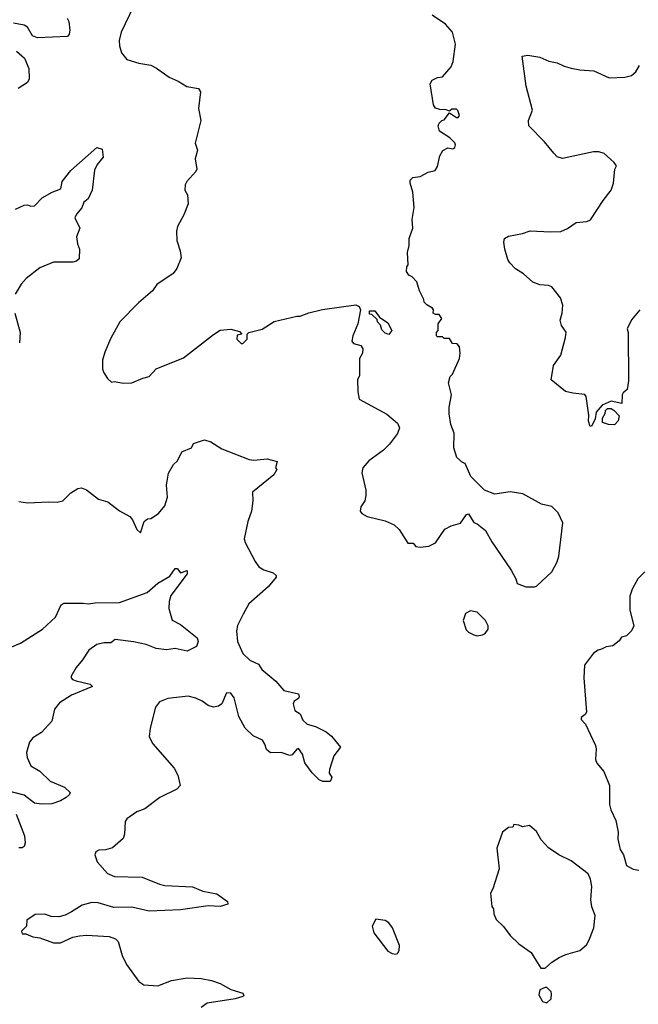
# Model space of a CAD drawing. Extents: x 1550320 to 1685906, y 509093 to 640511.
# Tile 160 of 256: x 1610320 to 1613882, y 597844 to 603516. Entities that reach past the tile are written whole.
import ezdxf

# ---------------------------------------------------------------- set-up
doc = ezdxf.new("R2010")
doc.units = 0

msp = doc.modelspace()

# ---------------------------------------------------------------- linework, layer by layer
at = {"layer": '0CON20XD'}
for points in [[(1610975, 603592.5), (1610904, 603445), (1610893, 603397), (1610894.3, 603365), (1610906.2, 603325), (1610937.7, 603287.7), (1611005.8, 603265.8), (1611075, 603254.3), (1611107.7, 603237.7), (1611180, 603185), (1611232.7, 603162.7), (1611282.3, 603132.3), (1611349.5, 603119.5), (1611360.7, 603100.7), (1611348.8, 603005), (1611363.3, 602935), (1611331.2, 602805), (1611343.3, 602765), (1611331.2, 602715), (1611340, 602655), (1611335, 602642.5), (1611282.5, 602585), (1611272.5, 602565), (1611270, 602535), (1611287, 602507), (1611290, 602455), (1611265, 602392.5), (1611228.8, 602325), (1611222.3, 602297.7), (1611223.9, 602243.9), (1611243.8, 602185), (1611248.8, 602145), (1611225, 602082.5), (1611203.3, 602055), (1611108.8, 601991.2), (1611083.8, 601955), (1611003.8, 601885), (1610896.7, 601775), (1610842.3, 601677.7), (1610809.5, 601600.5), (1610796.7, 601555), (1610797.5, 601505), (1610802.5, 601485), (1610825, 601450), (1610848.3, 601428.3), (1610865, 601432.5), (1610915, 601422), (1610965.5, 601424.5), (1611028.3, 601451.7), (1611065, 601460), (1611105, 601504.3), (1611262.3, 601567.7), (1611435, 601702.5), (1611475, 601727.5), (1611535, 601732.5), (1611585, 601720), (1611600, 601705), (1611571.7, 601698.3), (1611570, 601675), (1611595, 601650), (1611605, 601650), (1611630, 601675), (1611630, 601705), (1611640, 601715), (1611715.9, 601734.1), (1611785, 601776.7), (1611915, 601807.5), (1611935, 601807.5), (1611985, 601827.5), (1612063.6, 601846.4), (1612255, 601873.3), (1612273.9, 601863.9), (1612283.3, 601845), (1612266.7, 601765), (1612237.5, 601695), (1612233.3, 601665), (1612241.2, 601651.2), (1612285, 601640), (1612295, 601620), (1612293.3, 601595), (1612276.2, 601565), (1612276.9, 601465), (1612265.7, 601444.3), (1612267, 601373), (1612275, 601330), (1612433.8, 601243.8), (1612495, 601192.5), (1612506.2, 601165), (1612495, 601132.5), (1612449.7, 601070.3), (1612415, 601036.2), (1612330, 600975), (1612296.1, 600933.9), (1612290, 600905), (1612313.8, 600805), (1612313.8, 600775), (1612306.7, 600745), (1612285, 600710), (1612280, 600685), (1612290.7, 600670.7), (1612320, 600655), (1612425, 600630), (1612476.1, 600606.1), (1612505, 600580), (1612555, 600500), (1612585, 600500), (1612601.7, 600481.7), (1612625, 600477.5), (1612675, 600482.5), (1612715, 600503.3), (1612768.8, 600581.2), (1612805, 600600), (1612857.5, 600615), (1612892.5, 600665), (1612905, 600670), (1612935, 600620), (1612955, 600612.5), (1613002.9, 600572.9), (1613038.6, 600508.6), (1613150, 600345), (1613177.5, 600295), (1613185, 600267.5), (1613235, 600250), (1613285, 600248.8), (1613295, 600253.3)], [(1610592.5, 603525), (1610602.5, 603505), (1610609.2, 603455), (1610605, 603432.5), (1610595, 603420), (1610421.7, 603411.7), (1610394.1, 603424.1), (1610365, 603473.8), (1610345, 603484.3), (1610285, 603495.8)], [(1613295, 600253.3), (1613383.8, 600335), (1613415, 600393.3), (1613424.5, 600425.5), (1613447.8, 600617.8), (1613420, 600675), (1613385, 600712.5), (1613325, 600726.2), (1613217.5, 600785), (1613145, 600796), (1613055, 600783.8), (1612996.4, 600806.4), (1612917.5, 600885), (1612885, 600960), (1612870, 600965), (1612837.5, 600995), (1612819.3, 601049.3), (1612822.5, 601135), (1612803.3, 601185), (1612793.6, 601246.4), (1612793.6, 601283.6), (1612806.2, 601355), (1612790, 601425), (1612798.3, 601461.7), (1612812.5, 601475), (1612852.5, 601565), (1612856.7, 601595), (1612851.7, 601631.7), (1612838.3, 601648.3), (1612811.7, 601651.7), (1612795, 601680), (1612765, 601680), (1612755, 601690), (1612725, 601690), (1612720, 601695), (1612720, 601715), (1612730, 601725), (1612730, 601765), (1612750, 601795), (1612735, 601817.5), (1612715, 601817.5), (1612700, 601825), (1612702.5, 601845), (1612697.5, 601855), (1612665, 601873.3), (1612648.3, 601888.3), (1612647.5, 601905), (1612622.5, 601955), (1612607, 602007), (1612580, 602035), (1612560, 602045), (1612547.5, 602065), (1612548.3, 602091.7), (1612557.5, 602105), (1612552.5, 602175), (1612562.5, 602215), (1612563.3, 602255), (1612583.3, 602315), (1612580, 602365), (1612590.8, 602435), (1612583.6, 602523.6), (1612567.5, 602575), (1612568.3, 602591.7), (1612583, 602607), (1612625, 602613.3), (1612672.3, 602637.7), (1612713, 602647), (1612725, 602670), (1612738.3, 602731.7), (1612757, 602763), (1612785, 602777.5), (1612815, 602772.5), (1612825, 602780), (1612830, 602795), (1612825, 602807.5), (1612797.5, 602835), (1612737.5, 602875), (1612730, 602905), (1612735, 602920), (1612750, 602935), (1612765, 602940), (1612795, 602980), (1612835, 602953.3), (1612845, 602952.5), (1612852.5, 602965), (1612843.3, 602993.3), (1612835, 603000), (1612808.3, 603001.7), (1612795, 602990), (1612775, 602997.5), (1612738.3, 602998.3), (1612715, 603007.5), (1612702.5, 603025), (1612683, 603147), (1612695, 603167.5), (1612725, 603182.5), (1612755, 603187.5), (1612803.8, 603245), (1612815.8, 603275), (1612829.2, 603375), (1612811.2, 603445), (1612770.9, 603490.9), (1612695, 603542)], [(1610301.2, 603335), (1610348, 603295), (1610372.9, 603235), (1610374.5, 603175.5), (1610364.2, 603155), (1610310.6, 603119.4)], [(1613890, 601845), (1613842, 601788), (1613818.8, 601735), (1613824.4, 601714.4), (1613826, 601435), (1613817.5, 601385), (1613794.1, 601365.9), (1613790, 601355), (1613787.5, 601305), (1613725, 601319.5), (1613673.5, 601296.5), (1613639.4, 601255), (1613633, 601217), (1613615, 601177.5), (1613605, 601172.5), (1613596.1, 601203.9), (1613597.7, 601237.7), (1613582, 601345), (1613575, 601357.5), (1613505, 601364.2), (1613462.5, 601375), (1613380.7, 601440.7), (1613394.3, 601525), (1613435.6, 601584.4), (1613462.9, 601685), (1613465.7, 601715.7), (1613440, 601755), (1613432, 601785), (1613444.2, 601825), (1613447.7, 601872.3), (1613433.2, 601913.2), (1613385, 601978.1), (1613365, 601985.5), (1613315, 601988.6), (1613275, 602003.9), (1613221.6, 602051.6), (1613175, 602080.8), (1613142.3, 602115), (1613130.8, 602135), (1613114.3, 602195), (1613108.6, 602235), (1613111.9, 602255), (1613135, 602268.9), (1613215.8, 602284.2), (1613259.3, 602300.7), (1613376.1, 602293.9), (1613435, 602296.7), (1613475, 602313.3), (1613525, 602347.5), (1613585, 602353.3), (1613607.3, 602362.7), (1613678.8, 602475), (1613726, 602535), (1613738.8, 602575), (1613746.7, 602655), (1613756.7, 602675), (1613743.9, 602693.9), (1613684.5, 602744.5), (1613655, 602754.3), (1613624.5, 602755.5), (1613445, 602717.5), (1613415.6, 602725.6), (1613395, 602748), (1613342.4, 602812.4), (1613251.2, 602905), (1613250, 602935), (1613273.3, 602995), (1613237, 603133), (1613214.2, 603305.8), (1613245, 603312), (1613315, 603301.2), (1613367.5, 603277.5), (1613415, 603268.6), (1613455, 603248.6), (1613495, 603237.5), (1613545, 603227.5), (1613625, 603222), (1613715, 603181.2), (1613805, 603186), (1613842.5, 603195), (1613868, 603215), (1613888.5, 603251.5)], [(1610295, 602424), (1610345, 602448), (1610365, 602448.8), (1610385, 602441.2), (1610405, 602444.2), (1610450, 602490), (1610507.4, 602522.6), (1610557.6, 602542.4), (1610564.2, 602585), (1610615, 602646.9), (1610765, 602780), (1610795, 602770), (1610800, 602725), (1610767, 602683), (1610750, 602650), (1610737.1, 602535), (1610714.6, 602485), (1610690, 602465), (1610677.8, 602432.2), (1610646.4, 602395), (1610637.8, 602375), (1610666, 602315), (1610647.5, 602265), (1610652.5, 602225), (1610663.9, 602193.9), (1610662.3, 602137.7), (1610646.7, 602125), (1610625, 602120), (1610515, 602120), (1610435, 602086.2), (1610356.5, 602025), (1610328.1, 601991.9), (1610294, 601936)], [(1610291.1, 601825), (1610322.5, 601715), (1610318.8, 601655)], [(1612445, 601702.5), (1612425, 601710), (1612405, 601730), (1612397, 601757), (1612380, 601775), (1612378.3, 601788.3), (1612348.3, 601818.3), (1612335, 601820), (1612335, 601840), (1612365, 601840), (1612391.7, 601801.7), (1612439.3, 601769.3), (1612462.5, 601725), (1612445, 601702.5)], [(1613745, 601182), (1613710, 601185), (1613676.4, 601196.4), (1613675, 601220), (1613691.7, 601248.3), (1613693.3, 601265), (1613705, 601276.7), (1613725, 601276.2), (1613743.3, 601265), (1613771.2, 601235), (1613765.8, 601205), (1613745, 601182)], [(1610315, 600741.2), (1610365, 600732.5), (1610485, 600739.2), (1610535, 600736.2), (1610567.5, 600745), (1610615, 600790), (1610654.1, 600815.9), (1610675, 600820), (1610705, 600808.8), (1610774.3, 600754.3), (1610828.3, 600738.3), (1610895, 600686.2), (1610955, 600653.3), (1610970, 600635), (1610995, 600580), (1611015, 600560), (1611036.7, 600625), (1611055, 600640), (1611075, 600643.3), (1611118.8, 600671.2), (1611156.2, 600715), (1611172, 600765), (1611165.7, 600834.3), (1611177, 600903), (1611205.9, 600954.1), (1611229.2, 600975), (1611253.6, 601026.4), (1611310, 601050), (1611320, 601075), (1611385, 601095.8), (1611421.2, 601085), (1611483.4, 601043.4), (1611642.2, 600982.2), (1611668.2, 600978.2), (1611745, 600985.5), (1611801.7, 600971.7), (1611792.5, 600935), (1611800, 600925), (1611783.3, 600895), (1611660, 600795), (1611662, 600745), (1611654.3, 600685.7), (1611632.9, 600625), (1611612.5, 600525), (1611617.5, 600505), (1611675.6, 600395), (1611697.5, 600365), (1611725, 600346.9), (1611779.7, 600329.7), (1611796.7, 600315), (1611796.7, 600305), (1611751.2, 600248.8), (1611639.7, 600150.3), (1611607.5, 600092.5), (1611574.6, 600025.4), (1611567.5, 599995), (1611573.8, 599935), (1611604.4, 599865), (1611645, 599827.5), (1611695, 599804), (1611715, 599773.8), (1611794.2, 599705), (1611841.2, 599651.2), (1611925, 599633.3), (1611930, 599615), (1611925.8, 599605), (1611900.3, 599589.7), (1611894.1, 599575.9), (1611905, 599537.5), (1611935, 599517.5), (1611950.8, 599480.8), (1611975, 599458.8), (1612022.5, 599445), (1612085, 599414), (1612115, 599388), (1612166.7, 599325), (1612128, 599275), (1612103.6, 599196.4), (1612102.5, 599175), (1612117, 599153), (1612112.5, 599135), (1612105, 599127.5), (1612065, 599127.5), (1612045, 599137.5), (1612005, 599177.5), (1611961.2, 599235), (1611948, 599285), (1611925, 599317.5), (1611915, 599313.3), (1611889.1, 599280.9), (1611875, 599277.5), (1611825, 599294.3), (1611763.2, 599293.2), (1611741.3, 599311.3), (1611732.2, 599342.2), (1611718.8, 599365), (1611665, 599391.4), (1611618.1, 599435), (1611581.7, 599501.7), (1611555, 599610), (1611535, 599636.2), (1611510.7, 599639.3), (1611484.2, 599575.8), (1611465, 599562), (1611435, 599556.2), (1611405, 599566.2), (1611371.2, 599591.2), (1611335, 599608), (1611289.5, 599619.5), (1611173.6, 599606.4), (1611125, 599587.5), (1611101.2, 599555), (1611070.8, 599435), (1611066.2, 599385), (1611086.2, 599345), (1611210, 599205), (1611230, 599165), (1611243.8, 599105), (1611225, 599084), (1611126.2, 599035), (1611039.7, 598970.3), (1610995, 598952.5), (1610937, 598913), (1610926.7, 598896.7), (1610924, 598825), (1610915, 598800), (1610855, 598746.2), (1610815, 598733.8), (1610775, 598732.5), (1610758.3, 598721.7), (1610753.3, 598705), (1610766, 598665), (1610825, 598598), (1610865, 598580), (1611025, 598575.7), (1611125, 598535.7), (1611155, 598529.4), (1611315, 598520), (1611375, 598496.2), (1611455, 598480), (1611516.4, 598436.4), (1611518.3, 598421.7), (1611475, 598407.5), (1611405, 598412), (1611245, 598388.8), (1611065, 598380), (1610966.1, 598403.9), (1610861.1, 598401.1), (1610772.2, 598427.8), (1610735, 598431.5), (1610680, 598415), (1610617.5, 598377.5)], [(1610229.2, 599885), (1610325, 599924.6), (1610450.6, 600005), (1610525.7, 600075), (1610558.8, 600145), (1610575.9, 600154.1), (1610685, 600155.4), (1610715, 600150.5), (1610755, 600157.5), (1610895, 600159.7), (1611053.2, 600216.8), (1611115, 600270), (1611185, 600310), (1611215, 600354), (1611227.5, 600355), (1611245, 600330), (1611285, 600342.5), (1611285, 600323.3), (1611190.4, 600199.6), (1611180.4, 600165), (1611178.5, 600125), (1611197.3, 600057.3), (1611245, 600032.5), (1611342.5, 599955), (1611347.5, 599935), (1611337.5, 599905), (1611285, 599878.8), (1611215, 599894), (1611165, 599886), (1611105, 599894.5), (1611047.8, 599917.8), (1610975, 599932.1), (1610870, 599945), (1610845, 599926.7), (1610805, 599926.1), (1610765, 599916.8), (1610718.2, 599885), (1610681.9, 599828.1), (1610644.4, 599785), (1610615.8, 599735), (1610616, 599725), (1610624.5, 599714.5), (1610645, 599706.7), (1610725, 599688.9), (1610740, 599675), (1610618.8, 599625), (1610549.1, 599580.9), (1610520.5, 599545), (1610505, 599474.4), (1610445, 599410), (1610395, 599379.1), (1610376.2, 599355), (1610358.8, 599295), (1610363.8, 599265), (1610385, 599218.6), (1610435, 599186.9), (1610495, 599129.4), (1610577.5, 599095), (1610610, 599065), (1610606.4, 599053.6), (1610587.5, 599035), (1610555, 599016), (1610505, 598998.6), (1610445, 598996.7), (1610405, 599001.9), (1610345, 599049.4), (1610235, 599077.5)], [(1613920, 600335), (1613878.8, 600295), (1613846.2, 600235), (1613833.8, 600195), (1613832.5, 600115), (1613856.7, 600025), (1613842.5, 599995), (1613815, 599967.5), (1613785, 599960), (1613771.7, 599938.3), (1613735, 599910), (1613696.1, 599903.9), (1613670.7, 599889.3), (1613650, 599885), (1613623.6, 599866.4), (1613573, 599797), (1613567.5, 599725), (1613583, 599527), (1613576.4, 599513.6), (1613553.9, 599496.1), (1613552.5, 599485), (1613577.5, 599457.5), (1613635.8, 599335.8), (1613640, 599315), (1613636.2, 599255), (1613642.3, 599232.3), (1613683.3, 599185), (1613716.7, 599105), (1613716.7, 598995), (1613723.6, 598963.6), (1613753, 598903), (1613766.7, 598835), (1613763.3, 598795), (1613777.5, 598735), (1613797.5, 598705), (1613813.6, 598643.6), (1613853, 598623), (1613885, 598617.5)], [(1612955, 599967.5), (1612985, 599972.5), (1612999.3, 599980.7), (1613017.5, 600005), (1613017.5, 600025), (1613002.5, 600055), (1612955, 600103.3), (1612915, 600110), (1612887.5, 600095), (1612873.3, 600055), (1612891.7, 600001.7), (1612905, 599987.5), (1612935, 599972.5), (1612955, 599967.5)], [(1610300.2, 598940.2), (1610348, 598815), (1610351.8, 598775), (1610345, 598752.9), (1610334.6, 598745.4), (1610315, 598746.1)], [(1613321.7, 598051.7), (1613345, 598052.5), (1613383.6, 598086.4), (1613426.4, 598113.6), (1613465, 598131.2), (1613546.2, 598153.8), (1613583.9, 598186.1), (1613598.8, 598215), (1613626, 598284), (1613633.8, 598355), (1613614, 598405), (1613608.8, 598445), (1613613.6, 598523.6), (1613606.7, 598565), (1613592.5, 598595), (1613495, 598671.2), (1613424.3, 598704.3), (1613365, 598746.2), (1613322.1, 598792.1), (1613295, 598840), (1613255, 598873.3), (1613215, 598866.7), (1613195, 598876.2), (1613165, 598880), (1613160, 598865), (1613135, 598862.5), (1613100, 598835), (1613067, 598743), (1613081.2, 598625), (1613045, 598510), (1613030, 598485), (1613038.3, 598408.3), (1613047.5, 598395), (1613050, 598365), (1613063.6, 598333.6), (1613105, 598292.5), (1613145, 598240), (1613195, 598193.3), (1613265, 598142.5), (1613283.3, 598113.3), (1613321.7, 598051.7)], [(1610617.5, 598377.5), (1610581.7, 598358.3), (1610545, 598348.8), (1610500.7, 598350.7), (1610465, 598362.5), (1610408.3, 598361.7), (1610361.7, 598328.3), (1610360, 598295), (1610330, 598265), (1610335, 598250), (1610355, 598250), (1610395, 598233.3), (1610436.4, 598226.4), (1610515, 598197.5), (1610555, 598197.5), (1610625, 598231.2), (1610665, 598238), (1610705, 598242), (1610835, 598233.8), (1610870.7, 598220.7), (1610887.5, 598205), (1610910, 598125), (1610935, 598073.3), (1611006.7, 597975), (1611035, 597956), (1611115, 597950.8), (1611195, 597981.2), (1611285, 597996), (1611365, 597992), (1611425, 597982), (1611475, 597963.8), (1611535, 597930), (1611605, 597907.5), (1611610, 597895), (1611605, 597890), (1611560, 597875), (1611398.8, 597851.2), (1611364.3, 597825.7)], [(1612485, 598133.3), (1612495, 598137.5), (1612505.9, 598154.1), (1612506.4, 598183.6), (1612466.2, 598285), (1612445, 598312.5), (1612425, 598326.7), (1612370, 598335), (1612350, 598295), (1612360, 598255), (1612440.5, 598150.5), (1612465, 598136.2), (1612485, 598133.3)], [(1613355, 597852.5), (1613380, 597875), (1613382.5, 597905), (1613380, 597915), (1613355, 597940), (1613345, 597940), (1613315, 597927.5), (1613309.3, 597899.3), (1613330.7, 597860.7), (1613355, 597852.5)]]:
    msp.add_lwpolyline(points, dxfattribs=at)

doc.saveas('drawing.dxf')
